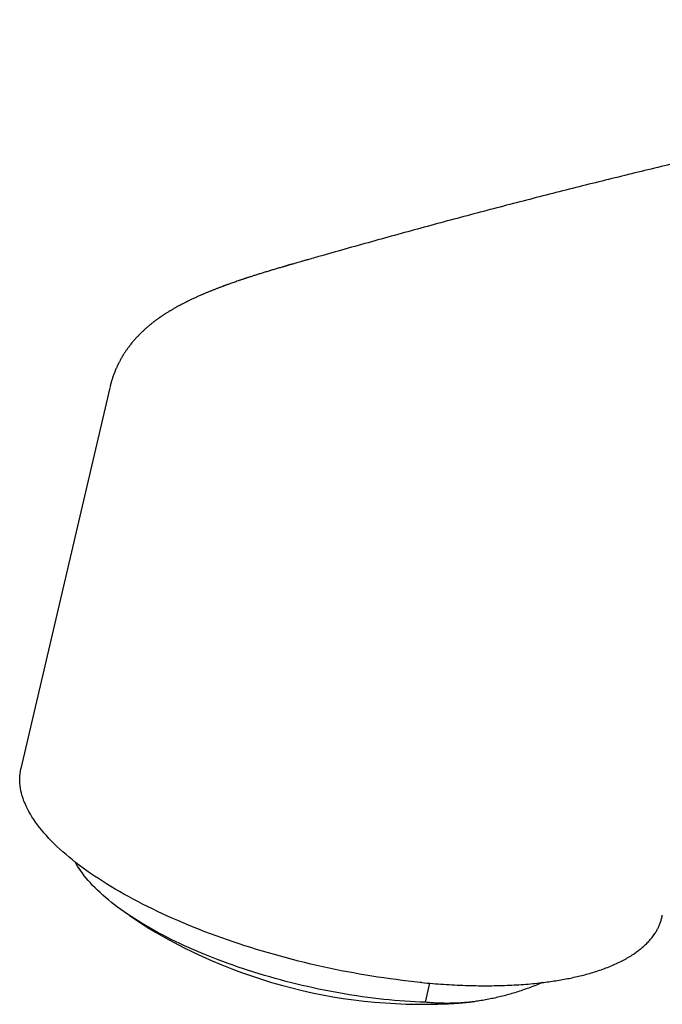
# Model space of a CAD drawing. Header units: millimetres. Extents: x 8 to 722, y 12 to 747.
# Tile 3 of 36: x 493 to 522, y 220 to 265. Entities that reach past the tile are written whole.
import ezdxf

# ---------------------------------------------------------------- set-up
doc = ezdxf.new("R2010")
doc.units = ezdxf.units.MM

msp = doc.modelspace()

# ---------------------------------------------------------------- linework, layer by layer
at = {"color": 7, "linetype": 'Continuous', "lineweight": 30}
for p, q in [((496.812, 248.571), (492.762, 231.194)), ((497.705, 224.491), (498.486, 223.969)), ((511.034, 221.429), (510.958, 221.436)), ((511.205, 220.527), (511.408, 221.396)), ((513.222, 220.53), (513.464, 220.562))]:
    msp.add_line(p, q, dxfattribs=at)
at = {"color": 7, "linetype": 'Continuous', "lineweight": 30, "flags": 128}
for points in [[(510.958, 221.436), (510.687, 221.464), (510.414, 221.494), (510.141, 221.526), (509.866, 221.561), (509.591, 221.597), (509.315, 221.636), (509.038, 221.677), (508.761, 221.721), (508.483, 221.766), (508.204, 221.814), (507.926, 221.864), (507.647, 221.916), (507.368, 221.97), (507.089, 222.027), (506.81, 222.085), (506.531, 222.146), (506.253, 222.208), (505.975, 222.273), (505.697, 222.339), (505.421, 222.408), (505.144, 222.478), (504.869, 222.55), (504.595, 222.625), (504.321, 222.701), (504.049, 222.779), (503.778, 222.859), (503.508, 222.94), (503.239, 223.023), (502.973, 223.108), (502.707, 223.195), (502.444, 223.284), (502.182, 223.374), (501.922, 223.465), (501.664, 223.558), (501.408, 223.653), (501.154, 223.749), (500.902, 223.847), (500.653, 223.946), (500.406, 224.047), (500.162, 224.149), (499.92, 224.252), (499.682, 224.356), (499.445, 224.462), (499.212, 224.569), (498.982, 224.677), (498.754, 224.786), (498.53, 224.896), (498.309, 225.008), (498.091, 225.12), (497.877, 225.233), (497.666, 225.347), (497.459, 225.463), (497.255, 225.578), (497.055, 225.695), (496.858, 225.813), (496.666, 225.931), (496.477, 226.05), (496.292, 226.169), (496.111, 226.289), (495.935, 226.41), (495.762, 226.531), (495.594, 226.653), (495.43, 226.775), (495.27, 226.897), (495.114, 227.02), (494.963, 227.143), (494.817, 227.266), (494.675, 227.39), (494.538, 227.513), (494.405, 227.637), (494.277, 227.76), (494.153, 227.884), (494.035, 228.008), (493.921, 228.131), (493.812, 228.255), (493.709, 228.378), (493.61, 228.501), (493.516, 228.624), (493.427, 228.747), (493.343, 228.869), (493.264, 228.991), (493.19, 229.112), (493.122, 229.233), (493.058, 229.353), (493, 229.473), (492.947, 229.592), (492.899, 229.711), (492.856, 229.829), (492.819, 229.946), (492.787, 230.062), (492.76, 230.178), (492.738, 230.292), (492.722, 230.406), (492.711, 230.519), (492.706, 230.63), (492.705, 230.741), (492.71, 230.851), (492.721, 230.959), (492.736, 231.067), (492.757, 231.173), (492.762, 231.194)], [(511.205, 220.527), (510.974, 220.536), (510.74, 220.547), (510.505, 220.56), (510.269, 220.575), (510.03, 220.593), (509.791, 220.613), (509.549, 220.636), (509.307, 220.66), (509.063, 220.687), (508.818, 220.717), (508.572, 220.748), (508.325, 220.782), (508.078, 220.818), (507.83, 220.856), (507.581, 220.897), (507.332, 220.94), (507.083, 220.984), (506.833, 221.031), (506.584, 221.08), (506.334, 221.132), (506.085, 221.185), (505.835, 221.24), (505.587, 221.298), (505.338, 221.357), (505.091, 221.418), (504.844, 221.482), (504.597, 221.547), (504.352, 221.614), (504.108, 221.683), (503.865, 221.754), (503.623, 221.826), (503.383, 221.901), (503.144, 221.977), (502.907, 222.055), (502.671, 222.134), (502.437, 222.215), (502.205, 222.298), (501.975, 222.382), (501.748, 222.468), (501.522, 222.555), (501.299, 222.644), (501.078, 222.734), (500.86, 222.825), (500.644, 222.918), (500.431, 223.012), (500.221, 223.107), (500.014, 223.203), (499.81, 223.301), (499.609, 223.399), (499.411, 223.499), (499.217, 223.6), (499.026, 223.701), (498.838, 223.804), (498.654, 223.907), (498.473, 224.011), (498.296, 224.116), (498.123, 224.222), (497.954, 224.329), (497.789, 224.436), (497.628, 224.543), (497.47, 224.651), (497.318, 224.76), (497.169, 224.869), (497.024, 224.979), (496.884, 225.088), (496.749, 225.198), (496.617, 225.309), (496.491, 225.419), (496.369, 225.53), (496.252, 225.641), (496.139, 225.751), (496.031, 225.862), (495.928, 225.973), (495.83, 226.083), (495.737, 226.194), (495.648, 226.304), (495.565, 226.414), (495.487, 226.524), (495.413, 226.633), (495.345, 226.742), (495.282, 226.85), (495.246, 226.915)]]:
    msp.add_lwpolyline(points, dxfattribs=at)
at = {"color": 7, "linetype": 'Continuous', "lineweight": 30}
msp.add_arc((511.076, 244.627), 24.192, 238.6391, 275.0875, dxfattribs=at)
for points, knots in [([(557.805, 265.363), (557.703, 265.35), (557.213, 265.285), (556.335, 265.167), (555.17, 265.005), (554.004, 264.84), (552.837, 264.67), (551.669, 264.495), (550.499, 264.316), (549.328, 264.132), (548.156, 263.945), (546.983, 263.752), (545.809, 263.556), (544.634, 263.354), (543.457, 263.149), (542.28, 262.939), (541.101, 262.725), (539.921, 262.506), (538.74, 262.283), (537.558, 262.055), (536.375, 261.823), (535.191, 261.586), (534.006, 261.346), (532.82, 261.1), (531.633, 260.851), (530.445, 260.597), (529.255, 260.338), (528.065, 260.075), (526.874, 259.808), (525.682, 259.536), (524.488, 259.26), (523.294, 258.98), (522.099, 258.695), (520.903, 258.406), (519.706, 258.112), (518.508, 257.814), (517.309, 257.512), (516.109, 257.205), (514.909, 256.894), (513.707, 256.579), (512.505, 256.259), (511.301, 255.935), (510.097, 255.606), (508.892, 255.273), (507.686, 254.936), (506.681, 254.652), (506.078, 254.479), (505.878, 254.422)], [0, 0, 0, 0, 0.006027, 0.028868, 0.051711, 0.074553, 0.097396, 0.12024, 0.143084, 0.165929, 0.188774, 0.21162, 0.234466, 0.257313, 0.28016, 0.303007, 0.325856, 0.348704, 0.371553, 0.394402, 0.417252, 0.440102, 0.462953, 0.485804, 0.508656, 0.531507, 0.55436, 0.577212, 0.600065, 0.622919, 0.645772, 0.668626, 0.691481, 0.714336, 0.737191, 0.760046, 0.782902, 0.805758, 0.828614, 0.851471, 0.874328, 0.897185, 0.920043, 0.942901, 0.965759, 0.988618, 1, 1, 1, 1]), ([(505.878, 254.422), (505.827, 254.407), (505.729, 254.379), (505.589, 254.339), (505.462, 254.303), (505.348, 254.27), (505.247, 254.241), (505.161, 254.216), (505.087, 254.195), (505.027, 254.178), (504.983, 254.165), (504.952, 254.156), (504.932, 254.15), (504.915, 254.145), (504.898, 254.14), (504.878, 254.134), (504.85, 254.126), (504.812, 254.115), (504.763, 254.101), (504.699, 254.082), (504.622, 254.06), (504.534, 254.034), (504.444, 254.007), (504.328, 253.972), (504.185, 253.93), (504.015, 253.878), (503.844, 253.826), (503.702, 253.782), (503.591, 253.747), (503.511, 253.722), (503.433, 253.697), (503.357, 253.673), (503.283, 253.649), (503.211, 253.626), (503.144, 253.604), (503.09, 253.587), (503.051, 253.574), (503.025, 253.565), (503.002, 253.558), (502.983, 253.551), (502.961, 253.544), (502.932, 253.534), (502.891, 253.521), (502.837, 253.503), (502.776, 253.482), (502.666, 253.445), (502.513, 253.392), (502.359, 253.338), (502.251, 253.299), (502.187, 253.276), (502.131, 253.255), (502.088, 253.24), (502.057, 253.228), (502.034, 253.22), (502.014, 253.212), (501.991, 253.203), (501.957, 253.191), (501.908, 253.172), (501.848, 253.15), (501.784, 253.125), (501.725, 253.103), (501.664, 253.079), (501.602, 253.055), (501.538, 253.03), (501.478, 253.006), (501.419, 252.982), (501.359, 252.958), (501.298, 252.933), (501.235, 252.907), (501.175, 252.882), (501.116, 252.857), (501.064, 252.835), (501.016, 252.814), (500.933, 252.779), (500.82, 252.728), (500.671, 252.661), (500.522, 252.591), (500.405, 252.535), (500.323, 252.494), (500.277, 252.471), (500.226, 252.445), (500.173, 252.418), (500.122, 252.391), (500.076, 252.367), (500.034, 252.345), (499.993, 252.323), (499.947, 252.298), (499.897, 252.271), (499.848, 252.244), (499.802, 252.218), (499.76, 252.194), (499.719, 252.17), (499.674, 252.144), (499.626, 252.116), (499.576, 252.086), (499.523, 252.054), (499.467, 252.02), (499.409, 251.984), (499.357, 251.95), (499.317, 251.925), (499.286, 251.904), (499.256, 251.885), (499.22, 251.861), (499.18, 251.834), (499.142, 251.808), (499.111, 251.786), (499.084, 251.767), (499.056, 251.748), (499.023, 251.724), (498.985, 251.697), (498.944, 251.667), (498.903, 251.637), (498.861, 251.605), (498.817, 251.572), (498.769, 251.534), (498.719, 251.494), (498.671, 251.456), (498.627, 251.42), (498.58, 251.381), (498.528, 251.336), (498.473, 251.289), (498.422, 251.243), (498.377, 251.202), (498.334, 251.162), (498.29, 251.121), (498.243, 251.075), (498.191, 251.024), (498.143, 250.975), (498.101, 250.931), (498.067, 250.895), (498.035, 250.862), (498.004, 250.828), (497.969, 250.789), (497.929, 250.744), (497.882, 250.689), (497.831, 250.628), (497.78, 250.565), (497.733, 250.506), (497.693, 250.453), (497.656, 250.404), (497.62, 250.355), (497.571, 250.285), (497.509, 250.194), (497.454, 250.109), (497.419, 250.051), (497.401, 250.022), (497.38, 249.987), (497.354, 249.942), (497.32, 249.884), (497.296, 249.84), (497.283, 249.815)], [0, 0, 0, 0, 0.016145, 0.0309, 0.044261, 0.056219, 0.066771, 0.07591, 0.083633, 0.089936, 0.094816, 0.097689, 0.099651, 0.101131, 0.102898, 0.104968, 0.107342, 0.111688, 0.116785, 0.122636, 0.131553, 0.140813, 0.150199, 0.159712, 0.177019, 0.194736, 0.212869, 0.230832, 0.239493, 0.247939, 0.256168, 0.264181, 0.271977, 0.279555, 0.2869, 0.293365, 0.296584, 0.299378, 0.301747, 0.303689, 0.305648, 0.308477, 0.312957, 0.31868, 0.325487, 0.332362, 0.353894, 0.374285, 0.381972, 0.388972, 0.395007, 0.400072, 0.402908, 0.405312, 0.407281, 0.409407, 0.413006, 0.418132, 0.425563, 0.43258, 0.439015, 0.444866, 0.452613, 0.459418, 0.466045, 0.472509, 0.478852, 0.486035, 0.492552, 0.49964, 0.50616, 0.51193, 0.51704, 0.522262, 0.539418, 0.555112, 0.572254, 0.589912, 0.594808, 0.600135, 0.605898, 0.612097, 0.618407, 0.62378, 0.628136, 0.632776, 0.638092, 0.644089, 0.650171, 0.655481, 0.660257, 0.664832, 0.670169, 0.676088, 0.682027, 0.687957, 0.695, 0.702115, 0.708707, 0.713872, 0.716626, 0.720043, 0.724451, 0.729732, 0.734491, 0.738336, 0.741194, 0.744468, 0.748559, 0.753466, 0.758301, 0.764067, 0.768619, 0.774113, 0.780583, 0.787024, 0.793251, 0.798679, 0.804184, 0.811276, 0.819043, 0.825797, 0.831712, 0.837075, 0.8428, 0.84938, 0.856571, 0.864186, 0.869567, 0.874197, 0.878598, 0.883011, 0.887547, 0.893583, 0.900473, 0.908386, 0.916319, 0.923682, 0.929762, 0.935335, 0.941008, 0.94692, 0.959329, 0.971843, 0.975023, 0.978112, 0.981461, 0.986183, 0.992361, 1, 1, 1, 1]), ([(497.283, 249.815), (497.272, 249.795), (497.253, 249.758), (497.227, 249.708), (497.208, 249.669), (497.193, 249.639), (497.18, 249.613), (497.153, 249.556), (497.119, 249.48), (497.076, 249.381), (497.039, 249.291), (497.003, 249.198), (496.971, 249.11), (496.944, 249.031), (496.919, 248.956), (496.901, 248.896), (496.887, 248.849), (496.877, 248.814), (496.867, 248.78), (496.857, 248.743), (496.846, 248.7), (496.831, 248.644), (496.821, 248.602), (496.816, 248.578)], [0, 0, 0, 0, 0.051755, 0.09408, 0.126968, 0.150596, 0.171238, 0.191991, 0.292765, 0.359795, 0.435459, 0.514368, 0.584724, 0.64686, 0.704325, 0.761967, 0.789046, 0.81643, 0.842973, 0.868782, 0.901425, 0.945169, 1, 1, 1, 1]), ([(511.034, 221.429), (511.202, 221.414), (511.539, 221.383), (512.039, 221.347), (512.536, 221.318), (513.028, 221.298), (513.513, 221.285), (513.992, 221.282), (514.464, 221.287), (514.922, 221.3), (515.363, 221.322), (515.787, 221.351), (516.201, 221.389), (516.577, 221.431), (516.917, 221.476), (517.226, 221.523), (517.531, 221.576), (517.83, 221.634), (518.123, 221.699), (518.409, 221.768), (518.702, 221.848), (518.999, 221.938), (519.297, 222.039), (519.581, 222.147), (519.853, 222.262), (520.11, 222.384), (520.355, 222.514), (520.583, 222.649), (520.784, 222.783), (520.959, 222.913), (521.123, 223.047), (521.283, 223.196), (521.437, 223.359), (521.574, 223.528), (521.686, 223.69), (521.776, 223.844), (521.849, 223.991), (521.911, 224.143), (521.961, 224.299), (521.992, 224.418), (522.003, 224.485), (522.005, 224.498)], [0, 0, 0, 0, 0.028475, 0.05695, 0.085776, 0.11462, 0.143464, 0.172289, 0.201502, 0.230715, 0.258577, 0.286457, 0.314336, 0.342199, 0.364462, 0.386726, 0.409701, 0.43268, 0.455655, 0.479155, 0.502654, 0.529994, 0.55735, 0.584705, 0.612045, 0.639828, 0.667627, 0.695427, 0.72321, 0.746174, 0.769139, 0.797041, 0.824959, 0.852877, 0.880779, 0.903076, 0.925372, 0.94835, 0.971333, 0.99431, 1, 1, 1, 1]), ([(516.565, 221.431), (516.56, 221.429), (516.46, 221.386), (516.267, 221.31), (515.985, 221.202), (515.704, 221.102), (515.423, 221.008), (515.141, 220.921), (514.859, 220.842), (514.579, 220.77), (514.299, 220.706), (514.021, 220.65), (513.744, 220.602), (513.47, 220.562), (513.202, 220.53), (512.941, 220.506), (512.687, 220.49), (512.436, 220.481), (512.186, 220.478), (511.937, 220.481), (511.691, 220.49), (511.447, 220.505), (511.285, 220.52), (511.205, 220.527)], [0, 0, 0, 0, 0.002781, 0.052672, 0.102563, 0.152528, 0.202492, 0.253294, 0.304096, 0.35499, 0.405884, 0.457061, 0.508239, 0.55951, 0.610782, 0.659277, 0.707772, 0.756335, 0.804899, 0.853648, 0.902397, 0.951198, 1, 1, 1, 1])]:
    msp.add_open_spline(points, degree=3, knots=knots, dxfattribs=at)

doc.saveas('drawing.dxf')
